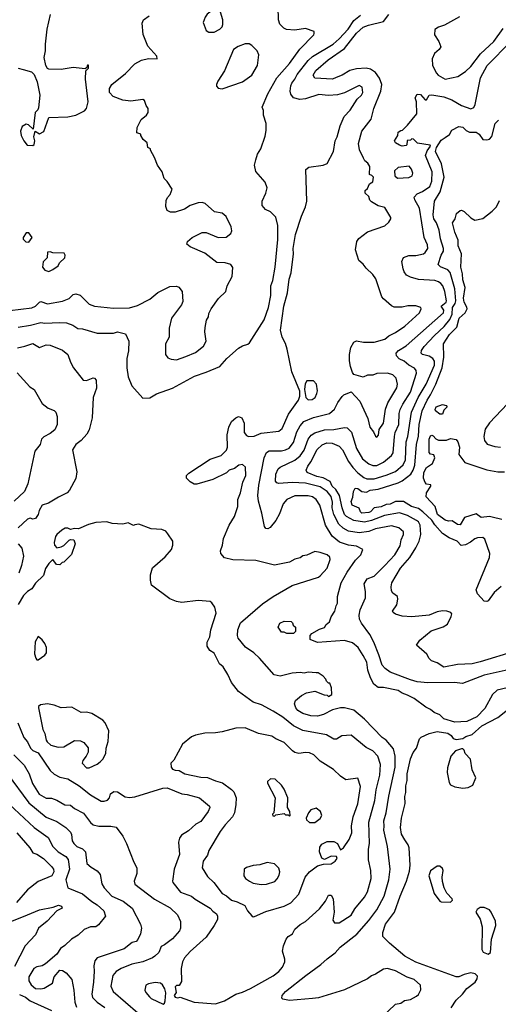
# Model space of a CAD drawing. Extents: x 1793424 to 1900092, y 321114 to 470632.
# Tile 202 of 256: x 1838927 to 1842490, y 431539 to 438867. Entities that reach past the tile are written whole.
import ezdxf

# ---------------------------------------------------------------- set-up
doc = ezdxf.new("R2010")
doc.units = 0

msp = doc.modelspace()

# ---------------------------------------------------------------- linework, layer by layer
at = {"layer": '0CON05XD'}
for points in [[(1838915, 436579.4), (1839007.6, 436592.4), (1839085, 436612.9), (1839115, 436607.1), (1839224.1, 436614.1), (1839275, 436610), (1839322.7, 436592.7), (1839359.5, 436569.5), (1839395, 436566), (1839505, 436534), (1839625, 436533.8), (1839655, 436543.3), (1839715, 436530), (1839738.8, 436475), (1839737.7, 436402.3), (1839723.8, 436345), (1839724, 436275), (1839735, 436210), (1839761.7, 436141.7), (1839845, 436050), (1839895, 436052.5), (1839945, 436082), (1840064.2, 436125.8), (1840227.5, 436215), (1840315, 436243.8), (1840417.5, 436285), (1840468.8, 436345), (1840555, 436423.3), (1840585, 436440), (1840625, 436451.2), (1840637.7, 436462.3), (1840747.4, 436632.6), (1840779.4, 436725), (1840796.9, 436815), (1840796.9, 436885), (1840812.2, 436925), (1840827.8, 437025), (1840847.9, 437232.1), (1840848.6, 437335), (1840835, 437397.5), (1840795, 437437.5), (1840757.5, 437455), (1840733.3, 437485), (1840733.3, 437515), (1840760, 437575), (1840770, 437615), (1840755, 437657.5), (1840685, 437737.5), (1840675.7, 437785), (1840685.5, 437824.5), (1840698.6, 437865), (1840722, 437905), (1840755, 438000), (1840763, 438043), (1840763, 438093), (1840742.5, 438155), (1840741.7, 438191.7), (1840732.5, 438215), (1840773.3, 438315), (1840842.5, 438435), (1840935, 438540), (1841012.6, 438647.4), (1841117.5, 438755), (1841120, 438765), (1841118.3, 438778.3), (1841055, 438800), (1840975, 438788.8), (1840914.2, 438794.2), (1840894.2, 438804.2), (1840864.1, 438834.1), (1840853.3, 438865), (1840851.7, 438961.7)], [(1838915, 438506.2), (1838953.3, 438496.7), (1839015, 438477.5), (1839035, 438460), (1839056.7, 438405), (1839076.2, 438305), (1839068.3, 438211.7), (1839063.6, 438196.4), (1839042.5, 438175), (1839028.3, 438051.7), (1838993.6, 438083.6), (1838975, 438090), (1838947, 438073), (1838933.9, 438036.1), (1838938.8, 438005), (1838958.8, 437965), (1838983.9, 437933.9), (1839025, 437930), (1839035, 437937.5), (1839040, 437965), (1839033.8, 437995), (1839041.7, 438038.3), (1839075, 438017.5), (1839106.4, 438033.6), (1839145, 438140), (1839285, 438143.8), (1839345, 438156.2), (1839410.5, 438189.5), (1839423.8, 438205), (1839436, 438255), (1839418, 438425), (1839420, 438485), (1839440, 438505), (1839438.3, 438528.3), (1839431.7, 438528.3), (1839428.3, 438511.7), (1839415, 438500), (1839325, 438511.2), (1839235, 438496), (1839145, 438497.5), (1839133.6, 438503.6), (1839122.5, 438525), (1839110, 438585), (1839120, 438635), (1839118.8, 438685), (1839132, 438795), (1839156.2, 438905)], [(1841639.5, 432865), (1841638.9, 432905), (1841655.6, 432965), (1841675, 433087.5), (1841722.2, 433305), (1841721.1, 433385), (1841709.8, 433439.8), (1841655, 433504.3), (1841625, 433525.8), (1841495, 433661.4), (1841415, 433727.5), (1841345, 433746.7), (1841315, 433746.7), (1841255, 433730), (1841187.5, 433695), (1841145, 433684.3), (1841095, 433687.1), (1841034.5, 433704.5), (1840998.8, 433725), (1840983.8, 433745), (1840973.3, 433775), (1840979.3, 433800.7), (1841025, 433837.5), (1841063, 433857), (1841125, 433870), (1841193, 433843), (1841215, 433840), (1841225, 433830), (1841250, 433845), (1841247.5, 433895), (1841235, 433930), (1841225, 433930), (1841210, 433945), (1841205, 433960), (1841185, 433982.5), (1841150, 434005), (1841135, 434006.7), (1841075, 434010), (1841045, 434003.3), (1841015, 434007.5), (1840955, 434003.3), (1840865, 433981.2), (1840822.3, 433992.3), (1840713.3, 434115), (1840670, 434155), (1840607.3, 434197.3), (1840554, 434265), (1840548, 434285), (1840550, 434325), (1840572.1, 434377.9), (1840735, 434520), (1840813.3, 434575), (1840955, 434656.7), (1841150.7, 434719.3), (1841165, 434727.5), (1841216.7, 434785), (1841239.3, 434850.7), (1841235, 434867.5), (1841215, 434883.3), (1841165, 434902.5), (1841125, 434910), (1841065, 434882.5), (1841035, 434877.5), (1841015, 434862.5), (1840975, 434852.5), (1840935, 434830), (1840873.8, 434816.2), (1840825, 434806.2), (1840685, 434842), (1840515, 434846.2), (1840453, 434863), (1840423.3, 434895), (1840421.2, 434915), (1840436.2, 434955), (1840444.2, 435005.8), (1840486.7, 435105), (1840525, 435170), (1840550, 435245), (1840551.2, 435295), (1840571.2, 435345), (1840589.2, 435425), (1840610.8, 435475), (1840607.7, 435537.7), (1840586.4, 435556.4), (1840558.3, 435551.7), (1840525, 435526.7), (1840487.5, 435515), (1840465.7, 435494.3), (1840365, 435443.8), (1840245, 435410), (1840225, 435410), (1840197, 435427), (1840170, 435455), (1840170, 435475), (1840187, 435493), (1840343.9, 435596.1), (1840426.1, 435623.9), (1840466, 435664), (1840473.3, 435685), (1840472.3, 435777.7), (1840483.3, 435835), (1840505, 435876.7), (1840535, 435903.3), (1840555, 435913.3), (1840580, 435905), (1840598.8, 435865), (1840597.5, 435795), (1840615, 435772.5), (1840630, 435765), (1840672.3, 435767.7), (1840725, 435789.2), (1840855, 435803.8), (1840881.2, 435825), (1840929.1, 435930.9), (1841003.3, 436035), (1841012.5, 436065), (1841011.7, 436101.7), (1840952.5, 436245), (1840918, 436415), (1840905.8, 436455.8), (1840880, 436505), (1840868.8, 436555), (1840893.3, 436735), (1840921.4, 436835), (1840931.9, 436935), (1840947.3, 436982.7), (1840965.6, 437125), (1840962.9, 437165), (1840981.3, 437268.7), (1841024.5, 437405.5), (1841055.7, 437474.3), (1841064, 437515), (1841058.3, 437751.7), (1841080.7, 437769.3), (1841186.1, 437783.9), (1841215, 437797.5), (1841263.8, 437885), (1841274.3, 437965), (1841290.8, 437995), (1841313.3, 438076.7), (1841343.2, 438146.8), (1841387.6, 438192.4), (1841438.8, 438275), (1841471.2, 438305), (1841480.8, 438325), (1841476.2, 438365), (1841455, 438376.2), (1841345, 438322.5), (1841293, 438307), (1841225, 438302.9), (1841155, 438310), (1841055, 438277.1), (1841012.1, 438272.1), (1840965, 438286), (1840945, 438313.3), (1840939.4, 438335), (1840944.5, 438375), (1840953.3, 438395), (1840975.8, 438424.2), (1840991.8, 438458.2), (1841075, 438563.1), (1841107.6, 438592.4), (1841261.4, 438685), (1841305, 438724.4), (1841371.9, 438795), (1841415, 438860.6), (1841465, 438900.8)], [(1840375, 438773.8), (1840417.5, 438795), (1840435, 438812.5), (1840439.5, 438830.5), (1840438.8, 438865), (1840421.7, 438921.7), (1840415, 438937.5), (1840395, 438953.3), (1840375, 438946.7), (1840323, 438907), (1840308, 438885), (1840294, 438845), (1840316.1, 438786.1), (1840335, 438774), (1840375, 438773.8)], [(1842555, 433895.7), (1842481.7, 433878.3), (1842446.2, 433845), (1842389.1, 433740.9), (1842330.5, 433679.5), (1842255, 433643.3), (1842165, 433638), (1842084.3, 433664.3), (1842054.3, 433694.3), (1842012.1, 433712.1), (1841985, 433734.2), (1841950.3, 433750.3), (1841863.3, 433815), (1841815, 433840.8), (1841774.4, 433854.4), (1841744.3, 433874.3), (1841635, 433896.2), (1841596.4, 433896.4), (1841562.5, 433922.5), (1841538.3, 433968.3), (1841519.2, 434025), (1841510.6, 434085), (1841485, 434136.2), (1841445.8, 434195), (1841405, 434230), (1841345, 434246.2), (1841145, 434231.2), (1841090, 434255), (1841090, 434285), (1841101.7, 434298.3), (1841158.3, 434331.7), (1841195, 434342.5), (1841207.5, 434365), (1841232.5, 434385), (1841246.4, 434423.6), (1841273.8, 434465), (1841284, 434506), (1841293.3, 434525), (1841294, 434575), (1841320, 434675), (1841364.6, 434755.4), (1841427.5, 434845), (1841466, 434885), (1841482.5, 434925), (1841435, 434949.2), (1841375, 434956.7), (1841308.9, 434978.9), (1841252.8, 435022.8), (1841202.5, 435105), (1841160.6, 435255), (1841134.2, 435295), (1841106.2, 435315), (1841075, 435323.5), (1840975, 435322.2), (1840914.6, 435295.4), (1840887.5, 435265), (1840860.3, 435189.7), (1840835, 435140), (1840791.7, 435088.3), (1840775, 435076.7), (1840759.3, 435079.3), (1840748.8, 435095), (1840730.6, 435195), (1840704.5, 435284.5), (1840700.5, 435325), (1840707.6, 435402.4), (1840748.1, 435605), (1840764, 435645), (1840785, 435658.6), (1840875, 435658.9), (1840905.4, 435664.6), (1840932.4, 435677.6), (1840965, 435720), (1840991.4, 435798.6), (1841014.4, 435845), (1841043.1, 435876.9), (1841114.6, 435905.4), (1841233.8, 435935), (1841270.8, 435969.2), (1841295, 436017.5), (1841327, 436063), (1841340, 436075), (1841395, 436097.5), (1841458.3, 436028.3), (1841519.7, 435899.7), (1841534, 435835), (1841560.5, 435800.5), (1841575, 435767.5), (1841585, 435760), (1841598.8, 435775), (1841602.3, 435817.7), (1841635.7, 435865), (1841650.9, 435969.1), (1841668.6, 436015), (1841735, 436127.5), (1841740, 436155), (1841729.1, 436199.1), (1841705, 436224.3), (1841665, 436237.1), (1841585.7, 436234.3), (1841555, 436222), (1841515, 436221.2), (1841485, 436207.5), (1841415, 436227.5), (1841405, 436240), (1841390, 436285), (1841383, 436327), (1841382.5, 436375), (1841393, 436427), (1841413.6, 436466.4), (1841435, 436477.5), (1841487, 436467), (1841565, 436466.2), (1841645, 436488), (1841675, 436513.8), (1841725, 436538), (1841795, 436586.2), (1841903.8, 436685), (1841916.2, 436715), (1841912.5, 436725), (1841875, 436736.2), (1841816.4, 436736.4), (1841775, 436726.7), (1841715, 436727.5), (1841695, 436737.5), (1841635, 436790), (1841623.8, 436805), (1841578.3, 436938.3), (1841555, 436970), (1841505, 437017.5), (1841485, 437047.5), (1841452.5, 437075), (1841426.7, 437155), (1841437.5, 437215), (1841450.7, 437239.3), (1841515, 437287.5), (1841645, 437333.3), (1841675, 437360), (1841690, 437385), (1841690, 437395), (1841645, 437470), (1841595, 437482.5), (1841545, 437510), (1841533, 437523), (1841525, 437550), (1841500, 437575), (1841500, 437595), (1841515, 437610), (1841530, 437645), (1841555, 437660), (1841560, 437695), (1841548.3, 437708.3), (1841530, 437715), (1841532.5, 437775), (1841519.3, 437799.3), (1841496.7, 437816.7), (1841486.1, 437836.1), (1841457.7, 437897.7), (1841450, 437945), (1841475, 438037.5), (1841543.9, 438126.1), (1841563.3, 438205), (1841614.5, 438335), (1841622.5, 438385), (1841605, 438431.2), (1841575, 438474.2), (1841537.9, 438497.9), (1841505, 438507.1), (1841435, 438500), (1841385, 438487.5), (1841326.8, 438453.2), (1841284, 438436), (1841255, 438424.4), (1841125, 438431.2), (1841112, 438455), (1841130.7, 438489.3), (1841223, 438567), (1841345, 438653.3), (1841435, 438766.7), (1841485, 438811.8), (1841523, 438827), (1841636.4, 438853.6), (1841674.4, 438905)], [(1840307.7, 437497.7), (1840285, 437506.2), (1840255, 437503.3), (1840197.3, 437482.7), (1840155, 437456.2), (1840085, 437434.2), (1840050, 437435), (1840026.1, 437446.1), (1840015.9, 437475.9), (1840018.8, 437521.2), (1840027.7, 437542.3), (1840047.5, 437565), (1840062.5, 437605), (1840025, 437662.5), (1840003.9, 437683.9), (1839986.7, 437735), (1839953.8, 437785), (1839931.7, 437841.7), (1839900, 437895), (1839900, 437905), (1839880, 437915), (1839875, 437950), (1839847.5, 437975), (1839830, 438005), (1839830, 438015), (1839800, 438025), (1839802.5, 438065), (1839832.5, 438125), (1839870, 438155), (1839882.5, 438175), (1839882.5, 438205), (1839868.3, 438228.3), (1839857.5, 438265), (1839845, 438272.5), (1839755, 438261.2), (1839695, 438268), (1839624.3, 438294.3), (1839596.2, 438325), (1839596.2, 438355), (1839613.8, 438385), (1839715, 438466), (1839785, 438538), (1839835, 438566), (1839887, 438577), (1839950, 438575), (1839947.5, 438595), (1839880.3, 438670.3), (1839845.7, 438755.7), (1839838.3, 438841.7), (1839850, 438865), (1839890, 438895)], [(1842201.5, 438888.5), (1842090, 438825), (1842045, 438812), (1842017, 438793), (1842013.6, 438753.6), (1842046.2, 438705), (1842061.2, 438665), (1842050, 438645), (1842015.9, 438614.1), (1841998, 438575), (1842000.8, 438525), (1842028.8, 438468.8), (1842042.7, 438452.7), (1842095, 438424), (1842187.3, 438442.7), (1842245, 438480.8), (1842285, 438518.6), (1842358, 438612), (1842455.6, 438705), (1842525, 438800)], [(1840435, 438353.3), (1840585, 438403.8), (1840656, 438455), (1840696.7, 438525), (1840706.7, 438605), (1840695.8, 438635.8), (1840655.8, 438675.8), (1840635, 438686.2), (1840605, 438686.7), (1840552.3, 438667.7), (1840520, 438645), (1840452, 438485), (1840401.7, 438408.3), (1840392.5, 438385), (1840393, 438373), (1840405, 438357.5), (1840435, 438353.3)], [(1842585, 434032.9), (1842385, 433988.9), (1842223.9, 433926.1), (1842164.3, 433934.3), (1841965, 433930.9), (1841885, 433940), (1841835, 433953.5), (1841685, 434011.9), (1841647.6, 434037.6), (1841625, 434063.3), (1841599.4, 434139.4), (1841562.5, 434235), (1841532.4, 434292.4), (1841472.5, 434375), (1841457.5, 434405), (1841454.3, 434435), (1841462.5, 434475), (1841500.8, 434565), (1841501.7, 434611.7), (1841490.7, 434669.3), (1841514.1, 434705.9), (1841565, 434726.7), (1841646.1, 434803.9), (1841718.6, 434885), (1841759.7, 434950.3), (1841766.9, 434995), (1841784.2, 435035), (1841784, 435055), (1841750, 435085), (1841695, 435100.6), (1841575, 435078.8), (1841525, 435058.8), (1841455, 435046.9), (1841375, 435060.5), (1841335, 435082.5), (1841303.1, 435113.1), (1841264.5, 435185), (1841254.2, 435234.2), (1841255.3, 435275), (1841245, 435317.5), (1841215.7, 435355), (1841165, 435389.6), (1841055, 435416.6), (1840955, 435422.7), (1840855, 435416), (1840840.8, 435420.8), (1840832.5, 435432.5), (1840834.3, 435485), (1840852, 435525), (1840865, 435537.5), (1840975, 435588.9), (1841015, 435621.9), (1841045, 435664), (1841074.4, 435745), (1841096.1, 435773.9), (1841125, 435792.2), (1841195, 435813.5), (1841265, 435817.8), (1841345, 435832.5), (1841365, 435829.2), (1841396.4, 435796.4), (1841434.6, 435674.6), (1841479.4, 435599.4), (1841525, 435562.5), (1841555, 435549.4), (1841585, 435550), (1841635.4, 435574.6), (1841695.5, 435624.5), (1841707.7, 435642.3), (1841716.7, 435765), (1841722.9, 435795), (1841748.5, 435855), (1841752.7, 435935), (1841760, 435965), (1841778.2, 436005), (1841836.4, 436093.6), (1841881.4, 436235), (1841878.6, 436255), (1841865, 436274), (1841825, 436295.8), (1841788.8, 436325), (1841751.7, 436341.7), (1841732, 436365), (1841730, 436385), (1841746.2, 436405), (1841805, 436439.4), (1842081.5, 436685), (1842085.5, 436705), (1842065.6, 436735), (1842100.5, 436765), (1842104.6, 436775), (1842092.5, 436845), (1842076.1, 436886.1), (1842063, 436903), (1842045, 436916.7), (1842017.5, 436925), (1841895, 436933.3), (1841835, 436951.4), (1841806.7, 436966.7), (1841789.4, 436989.4), (1841782.4, 437012.4), (1841772.9, 437067.1), (1841785, 437096.7), (1841825, 437112), (1841875, 437112.5), (1841932.5, 437125), (1841946, 437135), (1841964, 437165), (1841962.3, 437192.3), (1841937.5, 437245), (1841902.5, 437465), (1841867.5, 437525), (1841864, 437545), (1841885, 437571.4), (1841925, 437587.8), (1841981.1, 437625), (1841996.2, 437665), (1841997.8, 437735), (1841947.5, 437855), (1841959.7, 437890.3), (1841986.2, 437925), (1841983, 437933), (1841888.3, 437948.3), (1841858.3, 437978.3), (1841845, 437980), (1841835, 437970), (1841811.7, 437968.3), (1841810, 437935), (1841805, 437930), (1841775, 437926.7), (1841755, 437932), (1841725, 437951.2), (1841717.5, 437965), (1841742.5, 438005), (1841745, 438030), (1841765, 438042.5), (1841776.4, 438043.6), (1841815, 438082.5), (1841882.5, 438165), (1841880, 438255), (1841870, 438285), (1841885, 438312.5), (1841910.7, 438310.7), (1841945, 438270), (1841955, 438270), (1841974.2, 438305.8), (1841995, 438307.5), (1842085, 438291.4), (1842145, 438269.2), (1842215, 438227.1), (1842285, 438204), (1842307.7, 438212.3), (1842318, 438235), (1842356.7, 438435), (1842406.5, 438525), (1842582.5, 438705)], [(1842015, 436515.5), (1842087.5, 436582.5), (1842129.3, 436635), (1842145.9, 436675), (1842150, 436725), (1842168.8, 436755), (1842173.5, 436775), (1842166.5, 436865), (1842130.4, 436985), (1842114.1, 437004.1), (1842058.6, 437028.6), (1842042, 437045), (1842064.6, 437115), (1842080.9, 437145), (1842082.9, 437165), (1842059.5, 437235), (1842050.6, 437300.6), (1842028.5, 437355), (1842008.8, 437385), (1842004.6, 437415), (1842014.3, 437515), (1842056.7, 437585), (1842087.3, 437695), (1842066, 437795), (1842021.1, 437885), (1842029.8, 437915), (1842065, 437970), (1842095, 437989.6), (1842127, 438013), (1842145, 438045.4), (1842195, 438071.4), (1842226.1, 438066.1), (1842251.1, 438041.1), (1842275, 438030.8), (1842325, 438030), (1842348, 438015), (1842375, 437974), (1842405, 437972), (1842425, 437978.8), (1842441.7, 437998.3), (1842466.4, 438093.6), (1842491.7, 438118.3)], [(1841738.3, 437688.3), (1841825, 437693.3), (1841847.5, 437705), (1841853.3, 437725), (1841843.3, 437755), (1841825.9, 437775.9), (1841743.6, 437766.4), (1841718.3, 437741.7), (1841720, 437705), (1841738.3, 437688.3)], [(1842510.5, 434649.5), (1842458.8, 434605), (1842415, 434542.5), (1842405, 434536.7), (1842385, 434540), (1842333.8, 434595), (1842326, 434625), (1842424.2, 434865), (1842425.8, 434895), (1842390.5, 435000.5), (1842373.8, 435013.8), (1842335, 435010.8), (1842315, 435004), (1842282.1, 434977.9), (1842245, 434959.2), (1842214.1, 434954.1), (1842183.8, 434985), (1842125, 435010.8), (1842075, 435042.5), (1842017.1, 435107.1), (1841995, 435141.1), (1841928.2, 435205), (1841895, 435228.2), (1841842.8, 435242.8), (1841785, 435280.8), (1841725, 435280.4), (1841685, 435261.8), (1841655, 435257.9), (1841617.7, 435242.3), (1841565, 435234.4), (1841538.1, 435205), (1841525, 435199.1), (1841475, 435194.5), (1841463.3, 435205), (1841455, 435232), (1841403, 435253), (1841395, 435280), (1841406.8, 435313.2), (1841411.5, 435355), (1841425, 435380), (1841445, 435378.1), (1841475, 435356), (1841509.3, 435350.7), (1841535.6, 435364.4), (1841596.1, 435373.9), (1841745, 435420), (1841775.3, 435434.7), (1841837.5, 435485), (1841855.3, 435514.7), (1841867.4, 435552.6), (1841881.1, 435705), (1841896.2, 435766.2), (1841900.4, 435855), (1841924.1, 435955), (1841959.4, 436035), (1841985, 436075.6), (1842024.6, 436155), (1842071.6, 436275), (1842083.6, 436355), (1842081.1, 436455), (1842126.9, 436525), (1842180.6, 436579.4), (1842198.2, 436645), (1842242.9, 436685), (1842256.9, 436715), (1842256.7, 436726.7), (1842235.6, 436765), (1842230, 436795), (1842243.6, 436873.6), (1842225, 436930), (1842223.3, 436975), (1842210, 437025), (1842216.2, 437125), (1842191.1, 437185), (1842191.2, 437225), (1842165.7, 437285), (1842148.8, 437355), (1842168.6, 437385), (1842179.2, 437425), (1842205, 437446.2), (1842215, 437448.8), (1842235, 437438.8), (1842285, 437391.2), (1842315, 437374), (1842374, 437386), (1842445, 437441.2), (1842475.8, 437474.2), (1842498.8, 437521.2)], [(1838855, 436701.4), (1839017.6, 436722.4), (1839045, 436734.4), (1839075, 436765.8), (1839085, 436769.2), (1839135, 436752.2), (1839245, 436772.5), (1839295, 436792), (1839325, 436821.2), (1839345, 436826.2), (1839377.3, 436817.3), (1839445, 436750), (1839485, 436735.8), (1839625, 436719.2), (1839745, 436722.9), (1839805, 436740.8), (1839895, 436787.5), (1839955, 436836), (1840045, 436881.2), (1840093.6, 436883.6), (1840112.5, 436875), (1840137.5, 436845), (1840140.7, 436769.3), (1840131.2, 436745), (1840056.7, 436645), (1840039.3, 436570.7), (1840038.8, 436505), (1840013.8, 436455), (1840013.3, 436375), (1840030.7, 436350.7), (1840055, 436340), (1840095, 436336.2), (1840165, 436360), (1840235, 436390), (1840295, 436436.7), (1840315.9, 436474.1), (1840306.2, 436545), (1840308.8, 436575), (1840318.3, 436631.7), (1840332.5, 436655), (1840335, 436680), (1840352.5, 436715), (1840407.7, 436792.3), (1840462.5, 436845), (1840472.5, 436885), (1840510, 436955), (1840513, 437023), (1840500, 437045), (1840456.1, 437056.1), (1840395, 437060), (1840305, 437128.8), (1840196.1, 437176.1), (1840172.5, 437195), (1840177.5, 437215), (1840210, 437245), (1840285, 437283.3), (1840315, 437282.5), (1840405, 437246.2), (1840465, 437248.8), (1840500, 437275), (1840506.2, 437295), (1840501.2, 437325), (1840465, 437402.5), (1840435, 437426.7), (1840376.4, 437436.4), (1840307.7, 437497.7)], [(1838995, 437210), (1839020, 437245), (1838995, 437280), (1838975, 437280), (1838953, 437247), (1838953, 437233), (1838973, 437213), (1838995, 437210)], [(1839145, 436993.3), (1839175, 437006.7), (1839212.5, 437035), (1839223.6, 437056.4), (1839262.5, 437095), (1839266.7, 437115), (1839259.3, 437129.3), (1839175, 437132.5), (1839155, 437140), (1839133.6, 437136.4), (1839132.5, 437095), (1839102.5, 437065), (1839097.5, 437025), (1839115, 437002.5), (1839145, 436993.3)], [(1842615, 434168.6), (1842355, 434088.1), (1842295, 434072.9), (1842185, 434068.6), (1842085, 434048.8), (1842035, 434080), (1841992.5, 434095), (1841975, 434112.5), (1841957.5, 434145), (1841881.7, 434211.7), (1841905, 434250), (1841991.2, 434318.8), (1842080.3, 434349.7), (1842111.7, 434368.3), (1842140, 434425), (1842143.3, 434445), (1842136.1, 434456.1), (1842105.9, 434465.9), (1842075, 434467.1), (1842035, 434459.2), (1841975, 434435.8), (1841845, 434422.9), (1841775, 434428), (1841723.6, 434443.6), (1841707.5, 434455), (1841702.5, 434465), (1841735, 434512.5), (1841742, 434555), (1841738.8, 434575), (1841705, 434600), (1841695.9, 434615.9), (1841691.4, 434645), (1841697.1, 434675), (1841761.4, 434785), (1841830.6, 434865), (1841874.7, 434935.3), (1841901.4, 434985), (1841914.3, 435035.7), (1841908.5, 435105), (1841895, 435129.2), (1841880.7, 435140.7), (1841815, 435177.3), (1841755, 435196.7), (1841643.1, 435176.9), (1841545, 435140), (1841495, 435127.7), (1841415, 435138.8), (1841359.6, 435169.6), (1841345.2, 435185.2), (1841327.4, 435235), (1841306.8, 435326.8), (1841281.4, 435371.4), (1841254.1, 435395), (1841239.4, 435429.4), (1841185, 435456.6), (1841138.1, 435468.1), (1841066.6, 435496.6), (1841060.8, 435515), (1841072.2, 435545), (1841095, 435575.8), (1841142.3, 435667.7), (1841178, 435702), (1841212.6, 435717.4), (1841252.5, 435715), (1841305, 435694.2), (1841328.9, 435665), (1841375, 435579.2), (1841407.8, 435535), (1841444.1, 435494.1), (1841489.2, 435459.2), (1841510.2, 435450.2), (1841565, 435450.4), (1841655, 435476.2), (1841725, 435505.6), (1841781.1, 435555), (1841799.3, 435590.7), (1841803.5, 435725), (1841815.4, 435765), (1841843.5, 435946.5), (1841894, 436055), (1841952.5, 436155), (1842014.6, 436295), (1842013.6, 436325), (1842003.5, 436345), (1841975, 436363.6), (1841925, 436376), (1841916, 436385), (1841917.5, 436405), (1841937.5, 436435), (1842015, 436515.5)], [(1838910, 436425), (1838965, 436436), (1839025, 436458), (1839075, 436428), (1839125, 436446.2), (1839155, 436443.8), (1839245, 436408), (1839285, 436376.2), (1839305, 436317.5), (1839328.8, 436275), (1839400, 436185), (1839425, 436182.5), (1839475, 436202.5), (1839485, 436200), (1839497.5, 436185), (1839500, 436125), (1839473.3, 436055), (1839465.9, 435904.1), (1839444, 435815), (1839428.1, 435781.9), (1839385, 435736.2), (1839345, 435706.2), (1839321.2, 435665), (1839351.7, 435501.7), (1839345, 435452.5), (1839298.8, 435365), (1839280, 435345), (1839215.8, 435314.2), (1839141.7, 435268.3), (1839095, 435254), (1839072.2, 435215), (1839064.3, 435185), (1839045, 435153.8), (1839025, 435150), (1839005, 435157.5), (1838985, 435150), (1838916.7, 435085)], [(1838908.8, 436238.8), (1839002.5, 436135), (1839033.9, 436113.9), (1839095, 436010), (1839140, 435975), (1839185, 435957.5), (1839197.5, 435945), (1839207, 435913), (1839206.2, 435855), (1839190, 435815), (1839155, 435786.2), (1839107, 435763), (1839090, 435745), (1839080, 435705), (1839041.2, 435655), (1838987, 435413), (1838963.8, 435355), (1838885, 435284)], [(1841075, 436037.5), (1841105, 436040), (1841126.7, 436055), (1841140, 436085), (1841143.8, 436105), (1841136.2, 436155), (1841115, 436180), (1841065, 436180), (1841053, 436157), (1841047.5, 436115), (1841057.5, 436055), (1841075, 436037.5)], [(1842647.3, 436102.7), (1842424.5, 435865.5), (1842391.3, 435818.7), (1842381.9, 435765), (1842385.8, 435735), (1842407.9, 435707.9), (1842465, 435690.9), (1842505, 435686.4)], [(1842075, 435930), (1842055, 435930), (1842023.3, 435955), (1842018.8, 435965), (1842026.7, 435985), (1842075, 436002.5), (1842102.5, 435995), (1842110, 435985), (1842085, 435960), (1842075, 435930)], [(1842515, 435148), (1842445, 435165.8), (1842425, 435170), (1842361.9, 435161.9), (1842325, 435190), (1842238.8, 435161.2), (1842205, 435108), (1842185, 435110), (1842147.3, 435137.3), (1842120, 435135), (1842095, 435142.7), (1842038, 435185), (1842018.9, 435245), (1841951.9, 435315), (1841955.6, 435345), (1841987.5, 435395), (1841987.5, 435405), (1841955, 435411.2), (1841945, 435423.8), (1841931.9, 435455), (1841935, 435497.5), (1841955, 435533.8), (1842000, 435565), (1842017, 435607), (1842009.3, 435629.3), (1841985, 435633.8), (1841974.2, 435645), (1841975.8, 435745), (1841985, 435768.8), (1841995, 435773.8), (1842005, 435770), (1842025, 435746.7), (1842045, 435737.5), (1842105, 435736.7), (1842135, 435748.8), (1842175, 435743.3), (1842188.8, 435725), (1842200, 435685), (1842195, 435630), (1842241.7, 435571.7), (1842405, 435516.7), (1842485, 435501.2), (1842535, 435502)], [(1840385, 431544), (1840452.5, 431565), (1840535, 431613.8), (1840585, 431628.8), (1840645, 431656.2), (1840815, 431752), (1840855, 431783.8), (1840883.8, 431815), (1840900, 431855), (1840900, 431875), (1840883.3, 431935), (1840890, 431975), (1840910, 432025), (1840925, 432043.3), (1840957.5, 432065), (1840975, 432097.5), (1841015, 432132.5), (1841053.9, 432156.1), (1841159.7, 432250.3), (1841202.3, 432307.7), (1841225, 432352.5), (1841245, 432352.5), (1841260, 432325), (1841268.8, 432225), (1841257.5, 432165), (1841270, 432145), (1841305, 432146.7), (1841395, 432204), (1841421.2, 432248.8), (1841493.4, 432336.6), (1841516.1, 432376.1), (1841543.3, 432475), (1841540, 432535), (1841524.3, 432615), (1841524.4, 432695), (1841532.2, 432735), (1841525.7, 432895), (1841571.5, 433055), (1841581.8, 433135), (1841607.5, 433245), (1841611.9, 433325), (1841594.2, 433385), (1841555, 433426), (1841505, 433450.8), (1841395, 433542.5), (1841325, 433536.7), (1841285, 433512.5), (1841265, 433512.5), (1841210, 433545), (1841035, 433577.1), (1840965, 433611.4), (1840885, 433675.7), (1840815, 433722), (1840727, 433767), (1840665, 433788.8), (1840555, 433867.5), (1840503.3, 433935), (1840476.7, 433995), (1840440.7, 434050.7), (1840414.2, 434074.2), (1840375, 434152.5), (1840343.6, 434173.6), (1840322.5, 434205), (1840322.5, 434235), (1840343.3, 434275), (1840350, 434325), (1840390.7, 434449.3), (1840380, 434495), (1840357.7, 434527.7), (1840345, 434536.2), (1840255, 434543.8), (1840135, 434530), (1840095, 434536), (1840045, 434556.2), (1839909.3, 434659.3), (1839900, 434695), (1839901.2, 434735), (1839915, 434787.5), (1840009.5, 434870.5), (1840057.5, 434925), (1840067, 434957), (1840066.7, 434985), (1840030.7, 435040.7), (1840015, 435060), (1839985, 435073.3), (1839905, 435076.7), (1839815, 435112.5), (1839783.6, 435106.4), (1839773.6, 435103.6), (1839735, 435122.5), (1839695, 435112.5), (1839615, 435116.7), (1839575, 435128.8), (1839495, 435126), (1839439.5, 435110.5), (1839365, 435077.5), (1839335, 435080), (1839305, 435072.5), (1839285, 435082.5), (1839265, 435083.3), (1839241.2, 435068.8), (1839204.1, 435035.9), (1839195, 435020), (1839183.3, 434975), (1839187.5, 434955), (1839205, 434937.5), (1839236.4, 434943.6), (1839255, 434953.3), (1839295, 434992.5), (1839305, 434997.5), (1839330, 434995), (1839340, 434965), (1839313.6, 434886.4), (1839255, 434830), (1839243, 434827), (1839225, 434810), (1839201.7, 434811.7), (1839175, 434850), (1839145, 434820), (1839118.3, 434781.7), (1839105, 434730), (1839046, 434674), (1839017.7, 434632.3), (1838985, 434611.2), (1838955, 434581.2), (1838915.8, 434515)], [(1838915, 434966.7), (1838944.2, 434934.2), (1838955.6, 434875), (1838941.1, 434805), (1838921.1, 434748.9)], [(1840965, 434300), (1840915, 434300), (1840895, 434310), (1840875, 434310), (1840850, 434345), (1840862.5, 434375), (1840895, 434390), (1840948.3, 434388.3), (1840958.3, 434378.3), (1840961.7, 434361.7), (1840980, 434345), (1840980, 434315), (1840965, 434300)], [(1839065, 434103.8), (1839115, 434137.5), (1839126.7, 434155), (1839126.2, 434195), (1839113.6, 434223.6), (1839095, 434252.5), (1839065, 434276.7), (1839042.4, 434237.6), (1839038.6, 434148.6), (1839046.7, 434115), (1839055, 434103.8), (1839065, 434103.8)], [(1839445, 433300), (1839505, 433327.5), (1839527.5, 433345), (1839545, 433362.5), (1839568.8, 433405), (1839571.2, 433445), (1839585.9, 433494.1), (1839591.2, 433575), (1839562.5, 433635), (1839545, 433653.3), (1839465, 433703.3), (1839423.6, 433713.6), (1839385, 433710), (1839315, 433750), (1839236.4, 433746.4), (1839185, 433766.7), (1839133.6, 433776.4), (1839081.7, 433768.3), (1839067.5, 433755), (1839067.5, 433745), (1839100.8, 433585), (1839114.2, 433554.2), (1839124, 433505), (1839132.7, 433492.7), (1839158.8, 433468.8), (1839214, 433454), (1839255, 433456.7), (1839335, 433503.3), (1839379.3, 433499.3), (1839405, 433487.5), (1839437, 433447), (1839437, 433417), (1839422.5, 433385), (1839396.7, 433355), (1839392.5, 433335), (1839425, 433300), (1839445, 433300)], [(1842137.7, 431512.3), (1842175, 431570), (1842223.3, 431615), (1842255, 431657.5), (1842316.7, 431705), (1842331.7, 431728.3), (1842335, 431750), (1842317, 431767), (1842285, 431772.5), (1842235, 431762.5), (1842195, 431743.3), (1842175, 431743.8), (1841875, 431852.2), (1841795, 431897.1), (1841678.8, 431995), (1841631.2, 432045), (1841630, 432075), (1841650, 432135), (1841718, 432225), (1841760, 432345), (1841806.9, 432455), (1841829.1, 432530.9), (1841832.9, 432575), (1841826, 432705), (1841820, 432725), (1841794.3, 432764.3), (1841770, 432805), (1841762, 432855), (1841768, 432925), (1841796.7, 433035), (1841794.2, 433085), (1841802, 433115), (1841800.8, 433165), (1841811.4, 433205), (1841811.4, 433255), (1841836, 433365), (1841856.4, 433413.6), (1841880, 433445), (1841903.9, 433516.1), (1841915, 433527.5), (1841974.1, 433555.9), (1842035, 433568.8), (1842115, 433556.7), (1842139.5, 433539.5), (1842155, 433517.5), (1842175, 433510), (1842225, 433517.5), (1842248.3, 433531.7), (1842295, 433546.2), (1842367.7, 433612.3), (1842485, 433674.2), (1842605, 433767.5)], [(1838914, 433635), (1838957.5, 433525), (1838985, 433493.8), (1839008, 433445), (1839025, 433428.8), (1839065, 433411.2), (1839155, 433280.6), (1839185, 433250.9), (1839225, 433229.4), (1839285, 433216.4), (1839370.6, 433165), (1839455, 433098.6), (1839535, 433051.2), (1839555, 433050), (1839580.5, 433059.5), (1839596.2, 433075), (1839603.9, 433106.1), (1839627, 433123), (1839655, 433120), (1839712.7, 433082.7), (1839745, 433077.5), (1839785, 433082.9), (1839993.2, 433146.8), (1840025, 433150.9), (1840135, 433105.7), (1840175, 433102), (1840265.8, 433075.8), (1840340, 433015), (1840342.5, 433005), (1840330, 432975), (1840275, 432900), (1840239.5, 432880.5), (1840185, 432831.2), (1840132.1, 432797.9), (1840118, 432775), (1840110, 432745), (1840116.2, 432655), (1840078, 432545), (1840063.9, 432456.1), (1840066.2, 432445), (1840124.6, 432374.6), (1840205, 432344.3), (1840232.3, 432322.3), (1840345, 432256), (1840365, 432232), (1840392.3, 432212.3), (1840400, 432195), (1840399.2, 432170.8), (1840376, 432125), (1840315, 432038.8), (1840195, 431932), (1840154.2, 431885), (1840140, 431855), (1840128, 431805), (1840131.7, 431708.3), (1840115, 431680), (1840095, 431680), (1840085, 431670), (1840093, 431627), (1840077.5, 431605), (1840085, 431593.3), (1840105, 431587.5), (1840121.7, 431591.7), (1840225, 431556.2), (1840385, 431544)], [(1840665, 432190), (1840675, 432193.3), (1840759.5, 432230.5), (1840895, 432270.8), (1840945.5, 432294.5), (1841005, 432360), (1841052, 432485), (1841085, 432526.2), (1841145, 432570), (1841188.3, 432581.7), (1841246.4, 432583.6), (1841276.4, 432603.6), (1841290, 432625), (1841285, 432640), (1841245, 432642.5), (1841195, 432617.5), (1841177, 432627), (1841160, 432675), (1841161.7, 432708.3), (1841175, 432730), (1841215, 432752), (1841265, 432750), (1841292.5, 432735), (1841315, 432690), (1841337.5, 432705), (1841378.8, 432765), (1841398.6, 432815), (1841397.7, 432867.7), (1841409.2, 432935), (1841445, 433032.5), (1841465, 433160), (1841445, 433222.5), (1841355, 433210), (1841315, 433236.2), (1841262.5, 433287.5), (1841165, 433350), (1841115.8, 433395.8), (1841085, 433411.2), (1841055, 433413.8), (1841005, 433406.2), (1840975, 433413.3), (1840956.7, 433425), (1840896.8, 433486.8), (1840835, 433513.8), (1840805, 433533.8), (1840705, 433553.8), (1840605, 433595.8), (1840535, 433594), (1840435, 433567.5), (1840385, 433559.4), (1840305, 433557.5), (1840235, 433542), (1840205, 433530), (1840138.8, 433475), (1840075, 433357.5), (1840053.3, 433335), (1840053.9, 433303.9), (1840065, 433290), (1840085, 433281.2), (1840115, 433278.8), (1840157.5, 433255), (1840275, 433230), (1840325, 433228.1), (1840385, 433201.9), (1840437.4, 433187.4), (1840505, 433139.2), (1840520.9, 433120.9), (1840537.5, 433075), (1840535.8, 433025.8), (1840527.1, 432965), (1840512.5, 432935), (1840456, 432875), (1840418.8, 432825), (1840336, 432685), (1840325, 432650), (1840292.5, 432605), (1840286.2, 432555), (1840325, 432490), (1840373.3, 432445), (1840433.8, 432365), (1840466.7, 432346.7), (1840504.4, 432314.4), (1840545, 432302.5), (1840602.5, 432275), (1840623.9, 432233.9), (1840655, 432197.5), (1840665, 432190)], [(1842225, 433146.7), (1842265, 433153.3), (1842299.3, 433170.7), (1842323.3, 433225), (1842296.2, 433285), (1842283.6, 433363.6), (1842242.5, 433405), (1842235, 433430), (1842225, 433440), (1842215, 433440), (1842170, 433425), (1842137.5, 433385), (1842111.7, 433298.3), (1842110, 433265), (1842125, 433190), (1842135, 433173.3), (1842165, 433157.5), (1842225, 433146.7)], [(1838883.8, 433395), (1838960.3, 433320.3), (1838997.1, 433255), (1839022.8, 433182.8), (1839073.1, 433103.1), (1839125, 433074.3), (1839165, 433072.5), (1839205, 433059.2), (1839262.5, 433025), (1839305, 433022.5), (1839335.8, 432995.8), (1839403, 432963), (1839455, 432892), (1839475, 432874.2), (1839515.9, 432865.9), (1839605.8, 432865.8), (1839645, 432856.7), (1839695, 432790), (1839723.3, 432735), (1839776.1, 432596.1), (1839800, 432555), (1839798.3, 432511.7), (1839780, 432455), (1839783.9, 432433.9), (1839931.5, 432321.5), (1840047.9, 432257.9), (1840101.2, 432205), (1840123.8, 432155), (1840123.8, 432105), (1840116.2, 432085), (1840065, 432026.2), (1840005, 431981.2), (1839980.3, 431969.7), (1839962, 431925), (1839932.8, 431897.2), (1839915, 431884.3), (1839845, 431855.6), (1839762.8, 431837.2), (1839683.3, 431805), (1839645.9, 431784.1), (1839621.2, 431755), (1839606, 431675), (1839624, 431635), (1839806.4, 431476.4)], [(1838835, 433256), (1838995, 433038.6), (1839125, 432932.9), (1839205, 432900.8), (1839270, 432855), (1839305, 432821.2), (1839314.2, 432804.2), (1839318, 432755), (1839330, 432735), (1839353.6, 432713.6), (1839395.5, 432695.5), (1839416.2, 432675), (1839427.7, 432587.7), (1839459.5, 432559.5), (1839505, 432532.5), (1839526.1, 432506.1), (1839538, 432435), (1839555, 432406.7), (1839612, 432345), (1839697.8, 432307.8), (1839765.2, 432255.2), (1839827.1, 432135), (1839833.3, 432105), (1839825.9, 432064.1), (1839807.7, 432022.3), (1839795, 432007.5), (1839765, 431998.8), (1839705, 431952), (1839505, 431886.2), (1839486.1, 431863.9), (1839478.8, 431825), (1839482.5, 431785), (1839477.1, 431705), (1839463.3, 431615), (1839468.9, 431588.9), (1839504.5, 431554.5), (1839562, 431515)], [(1840935, 432940), (1840940, 432945), (1840937.5, 432975), (1840920, 433005), (1840922.5, 433075), (1840895, 433140), (1840875, 433170), (1840830, 433215), (1840793, 433217), (1840773, 433197), (1840772.5, 433185), (1840830, 433075), (1840820, 432965), (1840810, 432955), (1840811.7, 432941.7), (1840825, 432940), (1840835, 432950), (1840895, 432960), (1840905, 432950), (1840925, 432950), (1840935, 432940)], [(1838849.8, 433029.8), (1839035, 432854.3), (1839140, 432780), (1839174.5, 432714.5), (1839213.3, 432673.3), (1839269.8, 432639.8), (1839287.6, 432617.6), (1839297.9, 432545), (1839270, 432465), (1839285, 432406.7), (1839395, 432361.4), (1839465, 432304.3), (1839505, 432280), (1839553.3, 432235), (1839566.2, 432195), (1839515, 432130), (1839495, 432116.7), (1839455, 432116.2), (1839406.7, 432095), (1839363.3, 432055), (1839313.8, 432025), (1839263, 431977), (1839230, 431955), (1839205, 431913.3), (1839118.8, 431841.2), (1839093.9, 431826.1), (1839055, 431818.6), (1839033.7, 431806.3), (1838995.7, 431744.3), (1838995.7, 431715), (1839013.1, 431685), (1839045, 431657.5), (1839085, 431654.5), (1839110.6, 431659.4), (1839172.4, 431697.6), (1839185, 431743.3), (1839225, 431792.5), (1839245, 431790), (1839274.1, 431774.1), (1839316.2, 431725), (1839331.4, 431645), (1839336.9, 431555), (1839349.4, 431519.4)], [(1841085, 432892.5), (1841125, 432893.3), (1841165, 432922.5), (1841176.7, 432945), (1841167.5, 432975), (1841135, 433000), (1841095, 432987.5), (1841076.7, 432965), (1841060, 432925), (1841061.7, 432911.7), (1841085, 432892.5)], [(1841613.3, 431435), (1841725, 431541.2), (1841765, 431548.8), (1841791.4, 431568.6), (1841835, 431576.2), (1841880.7, 431599.3), (1841895, 431612.5), (1841913.6, 431646.4), (1841910.7, 431680.7), (1841863.3, 431725), (1841812.1, 431742.1), (1841725, 431788), (1841665, 431806.2), (1841635, 431800), (1841575, 431763.3), (1841545, 431752.5), (1841515, 431730), (1841345, 431646.2), (1841152.3, 431587.7), (1841107.5, 431582.5), (1840935, 431566.7), (1840885, 431577.5), (1840877.5, 431585), (1840880, 431605), (1840906.7, 431635), (1841056.2, 431755), (1841168.8, 431835), (1841215, 431878.8), (1841275, 431922.5), (1841312.5, 431965), (1841437.5, 432062.5), (1841526.7, 432163.3), (1841586.6, 432243.4), (1841639.5, 432345), (1841675.7, 432465), (1841685.7, 432544.3), (1841664.3, 432715), (1841637.5, 432835), (1841639.5, 432865)], [(1838905, 432815.8), (1839001.9, 432705), (1839025, 432666), (1839055, 432655.7), (1839104.2, 432625), (1839164.3, 432564.3), (1839178.8, 432545), (1839181.2, 432525), (1839166.7, 432495), (1839065, 432454.5), (1838985, 432390.5), (1838902.9, 432297.1)], [(1840725, 432430), (1840765, 432433.8), (1840827.3, 432452.7), (1840845, 432472.5), (1840858.8, 432501.2), (1840864, 432525), (1840855, 432552.5), (1840824.1, 432584.1), (1840770, 432595), (1840715, 432576.2), (1840665, 432573.3), (1840615, 432557.5), (1840597.5, 432545), (1840596.7, 432495), (1840607.5, 432475), (1840637.5, 432455), (1840665, 432441.2), (1840725, 432430)], [(1842135, 432300), (1842150, 432315), (1842147.5, 432325), (1842106.2, 432366.2), (1842085.9, 432405.9), (1842073.9, 432453.9), (1842071.2, 432485), (1842080, 432535), (1842075, 432550), (1842055, 432567.5), (1842035, 432566.7), (1841985, 432532.5), (1841973.8, 432495), (1842013.3, 432365), (1842055, 432307.5), (1842065, 432302.5), (1842135, 432300)], [(1838845, 432148.1), (1838985.5, 432204.5), (1839075, 432241.4), (1839177, 432263), (1839215, 432277.5), (1839238.8, 432268.8), (1839243.3, 432255), (1839205, 432234), (1839132.1, 432157.9), (1839066.2, 432105), (1839044.1, 432055.9), (1838968.8, 431975), (1838888.8, 431821.2)], [(1842415, 431912.5), (1842432.5, 431925), (1842438, 432025), (1842471.2, 432125), (1842468.3, 432158.3), (1842437.5, 432225), (1842423, 432243), (1842385, 432260), (1842355, 432260), (1842332.5, 432245), (1842323.3, 432225), (1842353.9, 432173.9), (1842368.8, 432115), (1842367, 431947), (1842377, 431927), (1842415, 431912.5)], [(1839995, 431540), (1840005, 431546.7), (1840010.5, 431565), (1840014.5, 431625), (1840008.2, 431655), (1839991.2, 431685), (1839975, 431696), (1839935, 431701.2), (1839885, 431692.5), (1839867, 431683), (1839860, 431645), (1839866.4, 431626.4), (1839893.3, 431595), (1839905, 431583.8), (1839995, 431540)], [(1838925, 431612.9), (1838971.7, 431591.7), (1839005, 431564.4), (1839165, 431493.8)]]:
    msp.add_lwpolyline(points, dxfattribs=at)

doc.saveas('drawing.dxf')
